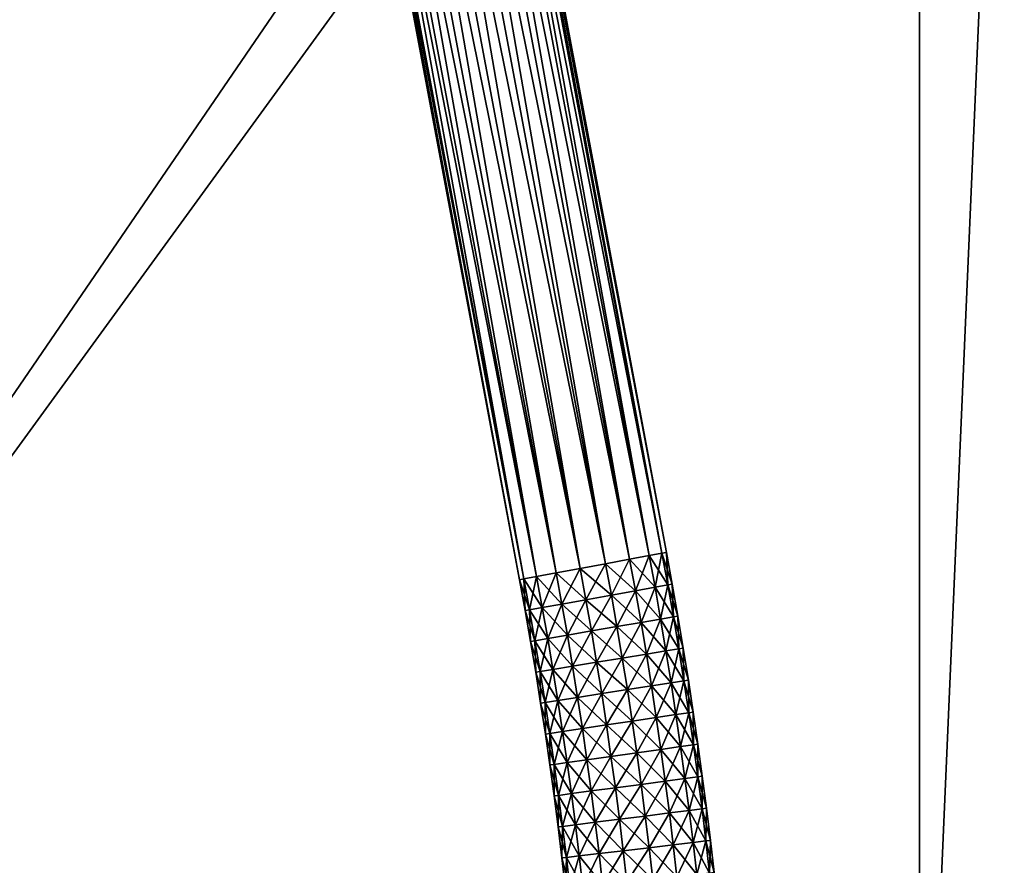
# Model space of a CAD drawing. Header units: millimetres. Extents: x -1220 to 1220, y -575 to 575.
# Tile 42 of 144: x -1022 to -825, y 104 to 274. Entities that reach past the tile are written whole.
import ezdxf

# ---------------------------------------------------------------- set-up
doc = ezdxf.new("R2010")
doc.units = ezdxf.units.MM
doc.layers.get('0').update_dxf_attribs({"true_color": 0x5890e1})

msp = doc.modelspace()

# ---------------------------------------------------------------- meshes
at = {"color": 134, "true_color": 0x1bb194}
mesh = msp.add_polyface(dxfattribs=at)
corners = [(-1182.76, 497.29, 720.8), (-1178.76, 498.94, 720.8), (-1179.07, 499.88, 720.71), (-1182.31, 496.4, 720.89), (-1178.44, 498, 720.89), (-1173.67, 500.28, 720.8), (-1173.47, 499.3, 720.89), (-1181.42, 494.61, 720.95), (-1177.8, 496.1, 720.95), (-1178.12, 497.05, 720.92), (-1181.86, 495.51, 720.92), (-1173.07, 497.35, 720.95), (-1173.27, 498.33, 720.92), (-1167.13, 498.19, 720.95), (-1167.22, 499.19, 720.92), (-1167.31, 500.18, 720.89), (-1159.42, 498.53, 720.95), (-1159.44, 499.53, 720.92), (-821.79, 498.53, 720.95), (-821, 498.53, 720.95), (-821, 499.53, 720.92), (-821.79, 499.53, 720.92), (-820.56, 498.53, 720.89), (-1159.5, 502.06, 710.95), (-1159.49, 464.43, 710.95), (-1167.46, 501.72, 710.95), (-821.79, 464.43, 720.95), (-821, 464.43, 720.95), (-821, 464.43, 710.95), (-821.79, 464.43, 710.95), (-821.79, 522.21, 710.95), (-841.94, 502.06, 710.95), (-841.94, 464.43, 710.95), (-1159.49, 0, 710.95), (-1197.06, 0, 710.95), (-841.94, 0, 710.95), (-821.79, 0, 710.95), (-821, 0, 710.95), (-820.56, 464.43, 711.01), (-821, 0, 720.95), (-821.79, 0, 720.95), (-1193.53, 0, 720.95), (-1159.49, 0, 720.95), (-1159.49, 464.43, 720.95), (-1196.71, 472.46, 710.95), (-1178.93, 499.46, 710.95), (-1184.12, 492.99, 720.95), (-1191.1, 482.81, 720.95)]
mesh.append_faces([[corners[k] for k in face] for face in [(23, 24, 25), (24, 44, 45), (24, 45, 25), (43, 16, 13), (13, 11, 8), (13, 8, 46), (43, 13, 47)]], dxfattribs={"color": 134})
mesh.append_faces([[corners[k] for k in face] for face in [(0, 1, 2), (3, 4, 1), (5, 1, 4), (4, 6, 5), (7, 8, 9), (9, 10, 7), (10, 9, 4), (8, 11, 12), (12, 9, 8), (9, 12, 6), (6, 4, 9), (11, 13, 14), (14, 12, 11), (12, 14, 15), (15, 6, 12), (13, 16, 17), (17, 14, 13), (18, 19, 20), (20, 21, 18), (20, 19, 22), (16, 18, 21), (21, 17, 16), (18, 26, 27), (27, 19, 18), (28, 29, 30), (31, 30, 29), (29, 32, 31), (31, 32, 24), (24, 23, 31), (24, 33, 34), (33, 24, 32), (32, 35, 33), (35, 32, 29), (29, 36, 35), (36, 29, 28), (28, 37, 36), (37, 28, 38), (39, 27, 26), (26, 40, 39), (41, 42, 43), (18, 16, 43), (43, 26, 18), (26, 43, 42), (42, 40, 26)]], dxfattribs={"vtx2": -1, "color": 134})
at = {"color": 196, "true_color": 0x390888}
mesh = msp.add_polyface(dxfattribs=at)
corners = [(-958.01, 509.65, 174.78), (-957.12, 509.82, 169.65), (-892.71, 166.77, 169.65), (-958.01, 509.65, 164.52), (-893.6, 166.61, 164.52), (-950.48, 397.91, 691.96), (-927.17, 398.56, 691.96), (-927.13, 395.52, 686.69), (-950.3, 394.88, 686.69), (-950.76, 402.56, 695.86), (-927.24, 403.22, 695.86), (-951.11, 408.27, 697.94), (-927.32, 408.93, 697.94), (-951.48, 414.33, 697.94), (-950.76, 402.56, 665.55), (-927.24, 403.22, 665.55), (-927.32, 408.93, 663.47), (-951.11, 408.27, 663.47), (-950.48, 397.91, 669.46), (-927.17, 398.56, 669.46), (-950.3, 394.88, 674.72), (-927.13, 395.52, 674.72), (-970.77, 396.02, 691.96), (-971.39, 400.64, 695.86), (-972.14, 406.3, 697.94), (-972.95, 412.33, 697.94), (-972.14, 406.3, 663.47), (-951.48, 414.33, 663.47), (-971.39, 400.64, 665.55), (-970.77, 396.02, 669.46), (-970.37, 393, 674.72), (-989.39, 397.5, 695.86), (-988.37, 392.95, 691.96), (-990.64, 403.08, 697.94), (-991.97, 409.01, 697.94), (-990.64, 403.08, 663.47), (-972.95, 412.33, 663.47), (-991.97, 409.01, 663.47), (-989.39, 397.5, 665.55), (-988.37, 392.95, 669.46)]
mesh.append_faces([[corners[k] for k in face] for face in [(0, 1, 2), (1, 3, 4), (5, 6, 7), (7, 8, 5), (9, 10, 6), (6, 5, 9), (11, 12, 10), (10, 9, 11), (12, 11, 13), (14, 15, 16), (16, 17, 14), (18, 19, 15), (15, 14, 18), (20, 21, 19), (19, 18, 20), (22, 5, 8), (23, 9, 5), (5, 22, 23), (24, 11, 9), (9, 23, 24), (11, 24, 25), (26, 17, 27), (28, 14, 17), (17, 26, 28), (29, 18, 14), (14, 28, 29), (30, 20, 18), (18, 29, 30), (31, 23, 22), (22, 32, 31), (33, 24, 23), (23, 31, 33), (34, 25, 24), (24, 33, 34), (35, 26, 36), (36, 37, 35), (38, 28, 26), (26, 35, 38), (39, 29, 28), (28, 38, 39)]], dxfattribs={"vtx2": -1, "color": 196})
mesh = msp.add_polyface(dxfattribs=at)
corners = [(-892.71, 166.77, 169.65), (-893.6, 166.61, 174.78), (-958.01, 509.65, 174.78), (-960.57, 509.17, 179.29), (-896.16, 166.13, 179.29), (-964.49, 508.43, 182.64), (-900.09, 165.4, 182.64), (-969.3, 507.53, 184.42), (-974.42, 506.57, 184.42), (-904.9, 164.51, 184.42), (-979.23, 505.67, 182.64), (-910.02, 163.55, 184.42), (-983.16, 504.93, 179.29), (-914.83, 162.66, 182.64), (-985.72, 504.45, 174.78), (-918.76, 161.93, 179.29), (-986.61, 504.28, 169.65), (-921.32, 161.45, 174.78), (-985.72, 504.45, 164.52), (-922.21, 161.29, 169.65), (-983.16, 504.93, 160.01), (-921.32, 161.45, 164.52), (-979.23, 505.67, 156.66), (-918.76, 161.93, 160.01), (-974.42, 506.57, 154.88), (-914.83, 162.66, 156.66), (-969.3, 507.53, 154.88), (-910.02, 163.55, 154.88), (-964.49, 508.43, 156.66), (-904.9, 164.51, 154.88), (-960.57, 509.17, 160.01), (-900.09, 165.4, 156.66), (-896.16, 166.13, 160.01), (-958.01, 509.65, 164.52), (-893.6, 166.61, 164.52), (-957.12, 509.82, 169.65), (-950.3, 394.88, 686.69), (-927.13, 395.52, 686.69), (-927.12, 394.47, 680.71), (-950.23, 393.82, 680.71), (-927.13, 395.52, 674.72), (-950.3, 394.88, 674.72), (-970.37, 393, 686.69), (-970.23, 391.96, 680.71), (-970.77, 396.02, 691.96), (-970.37, 393, 674.72), (-987.7, 389.98, 686.69), (-987.47, 388.95, 680.71), (-988.37, 392.95, 691.96), (-987.7, 389.98, 674.72), (-970.77, 396.02, 669.46), (-988.37, 392.95, 669.46)]
mesh.append_faces([[corners[k] for k in face] for face in [(0, 1, 2), (3, 2, 1), (1, 4, 3), (5, 3, 4), (4, 6, 5), (7, 5, 6), (8, 7, 9), (10, 8, 11), (12, 10, 13), (14, 12, 15), (16, 14, 17), (18, 16, 19), (20, 18, 21), (22, 20, 23), (24, 22, 25), (26, 24, 27), (28, 26, 29), (30, 28, 31), (31, 32, 30), (33, 30, 32), (32, 34, 33), (34, 0, 35), (36, 37, 38), (38, 39, 36), (39, 38, 40), (40, 41, 39), (42, 36, 39), (39, 43, 42), (36, 42, 44), (43, 39, 41), (41, 45, 43), (46, 42, 43), (43, 47, 46), (48, 44, 42), (42, 46, 48), (49, 45, 50), (50, 51, 49), (47, 43, 45), (45, 49, 47)]], dxfattribs={"vtx2": -1, "color": 196})
mesh = msp.add_polyface(dxfattribs=at)
corners = [(-892.43, 160.24, 174.78), (-895, 159.78, 179.29), (-896.16, 166.13, 179.29), (-900.09, 165.4, 182.64), (-898.92, 159.07, 182.64), (-904.9, 164.51, 184.42), (-903.74, 158.21, 184.42), (-910.02, 163.55, 184.42), (-908.87, 157.28, 184.42), (-914.83, 162.66, 182.64), (-913.69, 156.42, 182.64), (-918.76, 161.93, 179.29), (-917.61, 155.71, 179.29), (-921.32, 161.45, 174.78), (-920.18, 155.25, 174.78), (-922.21, 161.29, 169.65), (-921.32, 161.45, 164.52), (-921.07, 155.09, 169.65), (-918.76, 161.93, 160.01), (-920.18, 155.25, 164.52), (-917.61, 155.71, 160.01), (-914.83, 162.66, 156.66), (-913.69, 156.42, 156.66), (-910.02, 163.55, 154.88), (-908.87, 157.28, 154.88), (-904.9, 164.51, 154.88), (-903.74, 158.21, 154.88), (-900.09, 165.4, 156.66), (-898.92, 159.07, 156.66), (-896.16, 166.13, 160.01), (-895, 159.78, 160.01), (-893.6, 166.61, 164.52), (-969.3, 507.53, 184.42), (-974.42, 506.57, 184.42), (-979.23, 505.67, 182.64), (-983.16, 504.93, 179.29), (-985.72, 504.45, 174.78), (-986.61, 504.28, 169.65), (-985.72, 504.45, 164.52), (-983.16, 504.93, 160.01), (-979.23, 505.67, 156.66), (-974.42, 506.57, 154.88), (-969.3, 507.53, 154.88), (-964.49, 508.43, 156.66)]
mesh.append_faces([[corners[k] for k in face] for face in [(0, 1, 2), (3, 2, 1), (1, 4, 3), (5, 3, 4), (4, 6, 5), (7, 5, 6), (6, 8, 7), (9, 7, 8), (8, 10, 9), (11, 9, 10), (10, 12, 11), (13, 11, 12), (12, 14, 13), (15, 13, 14), (16, 15, 17), (18, 16, 19), (19, 20, 18), (21, 18, 20), (20, 22, 21), (23, 21, 22), (22, 24, 23), (25, 23, 24), (24, 26, 25), (27, 25, 26), (26, 28, 27), (29, 27, 28), (28, 30, 29), (31, 29, 30), (3, 5, 32), (5, 7, 33), (7, 9, 34), (9, 11, 35), (11, 13, 36), (13, 15, 37), (15, 16, 38), (16, 18, 39), (18, 21, 40), (21, 23, 41), (23, 25, 42), (25, 27, 43)]], dxfattribs={"vtx2": -1, "color": 196})
mesh = msp.add_polyface(dxfattribs=at)
corners = [(0, 0, 698.95), (-1178, 0, 698.95), (-1178, 483, 698.95), (0, 483, 698.95), (0, 503, 710.95), (-1178, 503, 710.95), (-1178, 487, 710.95), (0, 487, 710.95), (0, 505, 700.95), (-1178, 505, 700.95), (-1178, 505, 708.95), (0, 505, 708.95), (0, 503, 698.95), (0, 487, 698.95), (-1178, 487, 698.95), (-1178, 503, 698.95), (0, 0, 710.95), (0, 483, 710.95), (-1178, 483, 710.95), (-1178, 0, 710.95), (-1178, 484, 698.95), (0, 484, 698.95), (-1178, 485, 698.95), (0, 485, 698.95), (0, 503.88, 710.83), (-1178, 503.88, 710.83), (0, 504.5, 710.45), (-1178, 504.5, 710.45), (-1178, 486, 710.95), (0, 486, 710.95), (-1178, 485, 710.95), (0, 485, 710.95), (0, 504.88, 700.07), (-1178, 504.88, 700.07), (0, 504.5, 699.45), (-1178, 504.5, 699.45), (-1178, 504.88, 709.83), (0, 504.88, 709.83), (-1178.96, 504.91, 708.95), (-1178, 503.88, 699.07), (0, 503.88, 699.07), (0, 486, 698.95), (-1178, 486, 698.95), (0, 484, 710.95), (-1178, 484, 710.95)]
mesh.append_faces([[corners[k] for k in face] for face in [(0, 1, 2), (2, 3, 0), (4, 5, 6), (6, 7, 4), (8, 9, 10), (10, 11, 8), (12, 13, 14), (14, 15, 12), (16, 17, 18), (18, 19, 16), (2, 20, 21), (21, 3, 2), (20, 22, 23), (23, 21, 20), (4, 24, 25), (25, 5, 4), (24, 26, 27), (27, 25, 24), (6, 28, 29), (29, 7, 6), (28, 30, 31), (31, 29, 28), (8, 32, 33), (33, 9, 8), (32, 34, 35), (35, 33, 32), (10, 36, 37), (37, 11, 10), (36, 27, 26), (26, 37, 36), (38, 10, 9), (15, 39, 40), (40, 12, 15), (39, 35, 34), (34, 40, 39), (13, 41, 42), (42, 14, 13), (41, 23, 22), (22, 42, 41), (17, 43, 44), (44, 18, 17), (43, 31, 30), (30, 44, 43)]], dxfattribs={"vtx2": -1, "color": 196})
mesh = msp.add_polyface(dxfattribs=at)
corners = [(-864.27, -2.6, 184.42), (-864.27, 2.6, 184.42), (0, 2.6, 184.42), (-864.27, 7.5, 182.64), (0, 7.5, 182.64), (-864.27, 11.49, 179.29), (0, 11.49, 179.29), (-864.27, 14.1, 174.78), (0, 14.1, 174.78), (-864.27, 15, 169.65), (0, 15, 169.65), (-864.27, 14.1, 164.52), (0, 14.1, 164.52), (-864.27, 11.49, 160.01), (0, 11.49, 160.01), (-864.27, 7.5, 156.66), (0, 7.5, 156.66), (-864.27, 2.6, 154.88), (0, 2.6, 154.88), (-808.06, 394.47, 680.71), (-808.06, 395.52, 686.69), (0, 395.52, 686.69), (-808.06, 425.37, 691.96), (-808.06, 428.41, 686.69), (0, 428.41, 686.69), (-808.06, 429.47, 680.71), (0, 429.47, 680.71), (-808.06, 428.41, 674.72), (0, 428.41, 674.72), (-808.06, 425.37, 669.46), (0, 425.37, 669.46), (-816.69, 394.47, 680.71), (-808.06, 398.56, 691.96), (-816.69, 395.52, 686.69), (-816.69, 398.56, 691.96), (-816.69, 403.22, 695.86), (-808.06, 403.22, 695.86), (-808.06, 408.93, 697.94), (-808.06, 415.01, 697.94), (-816.69, 408.93, 697.94), (-816.69, 415.01, 697.94), (-816.69, 420.72, 695.86), (-808.06, 420.72, 695.86), (-816.69, 425.37, 691.96), (-816.69, 428.41, 686.69), (-816.69, 429.47, 680.71), (-816.69, 428.41, 674.72), (-816.69, 425.37, 669.46), (-816.69, 420.72, 665.55), (-808.06, 420.72, 665.55), (-816.69, 415.01, 663.47), (-808.06, 415.01, 663.47), (-808.06, 408.93, 663.47), (-808.06, 403.22, 665.55), (-816.69, 408.93, 663.47), (-816.69, 403.22, 665.55), (-816.69, 398.56, 669.46), (-808.06, 398.56, 669.46), (-808.06, 395.52, 674.72), (-816.69, 395.52, 674.72)]
mesh.append_faces([[corners[k] for k in face] for face in [(0, 1, 2), (1, 3, 4), (3, 5, 6), (5, 7, 8), (7, 9, 10), (9, 11, 12), (11, 13, 14), (13, 15, 16), (15, 17, 18), (19, 20, 21), (22, 23, 24), (23, 25, 26), (25, 27, 28), (27, 29, 30), (20, 19, 31), (32, 20, 33), (34, 35, 36), (36, 32, 34), (37, 36, 35), (38, 37, 39), (40, 41, 42), (42, 38, 40), (41, 43, 22), (22, 42, 41), (43, 44, 23), (23, 22, 43), (25, 23, 44), (27, 25, 45), (46, 47, 29), (29, 27, 46), (47, 48, 49), (49, 29, 47), (48, 50, 51), (51, 49, 48), (52, 51, 50), (53, 52, 54), (55, 56, 57), (57, 53, 55), (58, 57, 56), (19, 58, 59)]], dxfattribs={"vtx2": -1, "color": 196})
mesh = msp.add_polyface(dxfattribs=at)
corners = [(0, 7.5, 182.64), (0, 2.6, 184.42), (-864.27, 2.6, 184.42), (0, 11.49, 179.29), (-864.27, 7.5, 182.64), (0, 14.1, 174.78), (-864.27, 11.49, 179.29), (0, 15, 169.65), (-864.27, 14.1, 174.78), (0, 14.1, 164.52), (-864.27, 15, 169.65), (0, 11.49, 160.01), (-864.27, 14.1, 164.52), (0, 7.5, 156.66), (-864.27, 11.49, 160.01), (0, 2.6, 154.88), (-864.27, 7.5, 156.66), (0, -2.6, 154.88), (-864.27, 2.6, 154.88), (0, 395.52, 686.69), (0, 394.47, 680.71), (-808.06, 394.47, 680.71), (-808.06, 395.52, 686.69), (-808.06, 398.56, 691.96), (0, 398.56, 691.96), (-808.06, 403.22, 695.86), (0, 403.22, 695.86), (-808.06, 408.93, 697.94), (0, 408.93, 697.94), (-808.06, 415.01, 697.94), (0, 415.01, 697.94), (-808.06, 420.72, 695.86), (0, 420.72, 695.86), (-808.06, 425.37, 691.96), (0, 425.37, 691.96), (0, 428.41, 686.69), (0, 429.47, 680.71), (-808.06, 428.41, 686.69), (0, 428.41, 674.72), (-808.06, 429.47, 680.71), (0, 425.37, 669.46), (-808.06, 428.41, 674.72), (-808.06, 425.37, 669.46), (-808.06, 420.72, 665.55), (0, 420.72, 665.55), (-808.06, 415.01, 663.47), (0, 415.01, 663.47), (-808.06, 408.93, 663.47), (0, 408.93, 663.47), (-808.06, 403.22, 665.55), (0, 403.22, 665.55), (-808.06, 398.56, 669.46), (0, 398.56, 669.46), (-808.06, 395.52, 674.72), (0, 395.52, 674.72)]
mesh.append_faces([[corners[k] for k in face] for face in [(0, 1, 2), (3, 0, 4), (5, 3, 6), (7, 5, 8), (9, 7, 10), (11, 9, 12), (13, 11, 14), (15, 13, 16), (17, 15, 18), (19, 20, 21), (22, 23, 24), (24, 19, 22), (23, 25, 26), (26, 24, 23), (25, 27, 28), (28, 26, 25), (27, 29, 30), (30, 28, 27), (29, 31, 32), (32, 30, 29), (31, 33, 34), (34, 32, 31), (35, 34, 33), (36, 35, 37), (38, 36, 39), (40, 38, 41), (42, 43, 44), (44, 40, 42), (43, 45, 46), (46, 44, 43), (45, 47, 48), (48, 46, 45), (47, 49, 50), (50, 48, 47), (49, 51, 52), (52, 50, 49), (51, 53, 54), (54, 52, 51), (53, 21, 20), (20, 54, 53)]], dxfattribs={"vtx2": -1, "color": 196})
mesh = msp.add_polyface(dxfattribs=at)
corners = [(-889.2, 141.03, 174.78), (-888.31, 141.17, 169.65), (-887.33, 134.74, 169.65), (-888.22, 134.61, 174.78), (-891.77, 140.63, 179.29), (-895.72, 140.01, 182.64), (-890.8, 134.23, 179.29), (-891.77, 140.63, 160.01), (-895.72, 140.01, 156.66), (-894.74, 133.64, 156.66), (-889.2, 141.03, 164.52), (-890.8, 134.23, 160.01), (-888.22, 134.61, 164.52), (-890.23, 147.44, 174.78), (-889.34, 147.59, 169.65), (-892.8, 147.02, 179.29), (-896.74, 146.37, 182.64), (-892.8, 147.02, 160.01), (-890.23, 147.44, 164.52), (-891.31, 153.85, 174.78), (-890.41, 154, 169.65), (-893.87, 153.4, 179.29), (-891.31, 153.85, 164.52), (-893.87, 153.4, 160.01), (-892.43, 160.24, 174.78), (-891.54, 160.4, 169.65), (-895, 159.78, 179.29), (-892.43, 160.24, 164.52), (-895, 159.78, 160.01), (-893.6, 166.61, 174.78), (-892.71, 166.77, 169.65), (-896.16, 166.13, 179.29), (-893.6, 166.61, 164.52)]
mesh.append_faces([[corners[k] for k in face] for face in [(0, 1, 2), (2, 3, 0), (4, 0, 3), (5, 4, 6), (7, 8, 9), (10, 7, 11), (1, 10, 12), (12, 2, 1), (13, 14, 1), (1, 0, 13), (15, 13, 0), (0, 4, 15), (16, 15, 4), (8, 7, 17), (18, 17, 7), (7, 10, 18), (14, 18, 10), (10, 1, 14), (19, 20, 14), (14, 13, 19), (21, 19, 13), (13, 15, 21), (22, 23, 17), (17, 18, 22), (20, 22, 18), (18, 14, 20), (24, 25, 20), (20, 19, 24), (26, 24, 19), (19, 21, 26), (27, 28, 23), (23, 22, 27), (25, 27, 22), (22, 20, 25), (29, 30, 25), (25, 24, 29), (31, 29, 24), (28, 27, 32), (30, 32, 27), (27, 25, 30)]], dxfattribs={"vtx2": -1, "color": 196})
mesh = msp.add_polyface(dxfattribs=at)
corners = [(-897.81, 152.73, 182.64), (-893.87, 153.4, 179.29), (-892.8, 147.02, 179.29), (-896.74, 146.37, 182.64), (-902.63, 151.9, 184.42), (-907.76, 151.01, 184.42), (-901.57, 145.58, 184.42), (-912.59, 150.18, 182.64), (-906.71, 144.73, 184.42), (-907.76, 151.01, 154.88), (-912.59, 150.18, 156.66), (-911.54, 143.94, 156.66), (-902.63, 151.9, 154.88), (-906.71, 144.73, 154.88), (-897.81, 152.73, 156.66), (-901.57, 145.58, 154.88), (-893.87, 153.4, 160.01), (-896.74, 146.37, 156.66), (-892.8, 147.02, 160.01), (-898.92, 159.07, 182.64), (-895, 159.78, 179.29), (-903.74, 158.21, 184.42), (-908.87, 157.28, 184.42), (-913.69, 156.42, 182.64), (-917.61, 155.71, 179.29), (-916.52, 149.51, 179.29), (-920.18, 155.25, 174.78), (-919.09, 149.06, 174.78), (-921.07, 155.09, 169.65), (-919.98, 148.91, 169.65), (-920.18, 155.25, 164.52), (-919.09, 149.06, 164.52), (-917.61, 155.71, 160.01), (-916.52, 149.51, 160.01), (-913.69, 156.42, 156.66), (-908.87, 157.28, 154.88), (-903.74, 158.21, 154.88), (-898.92, 159.07, 156.66), (-895, 159.78, 160.01), (-922.21, 161.29, 169.65), (-921.32, 161.45, 164.52)]
mesh.append_faces([[corners[k] for k in face] for face in [(0, 1, 2), (2, 3, 0), (4, 0, 3), (5, 4, 6), (7, 5, 8), (9, 10, 11), (12, 9, 13), (14, 12, 15), (16, 14, 17), (17, 18, 16), (19, 20, 1), (1, 0, 19), (21, 19, 0), (0, 4, 21), (22, 21, 4), (4, 5, 22), (23, 22, 5), (5, 7, 23), (24, 23, 7), (7, 25, 24), (26, 24, 25), (25, 27, 26), (28, 26, 27), (27, 29, 28), (30, 28, 29), (29, 31, 30), (32, 30, 31), (31, 33, 32), (34, 32, 33), (33, 10, 34), (35, 34, 10), (10, 9, 35), (36, 35, 9), (9, 12, 36), (37, 36, 12), (12, 14, 37), (38, 37, 14), (14, 16, 38), (26, 28, 39), (28, 30, 40)]], dxfattribs={"vtx2": -1, "color": 196})
mesh = msp.add_polyface(dxfattribs=at)
corners = [(-899.59, 132.92, 184.42), (-894.74, 133.64, 182.64), (-893.82, 127.26, 182.64), (-898.67, 126.58, 184.42), (-904.74, 132.15, 184.42), (-909.58, 131.43, 182.64), (-903.83, 125.85, 184.42), (-904.74, 132.15, 154.88), (-909.58, 131.43, 156.66), (-908.67, 125.17, 156.66), (-899.59, 132.92, 154.88), (-903.83, 125.85, 154.88), (-894.74, 133.64, 156.66), (-898.67, 126.58, 154.88), (-893.82, 127.26, 156.66), (-900.55, 139.25, 184.42), (-895.72, 140.01, 182.64), (-905.7, 138.45, 184.42), (-910.54, 137.69, 182.64), (-905.7, 138.45, 154.88), (-910.54, 137.69, 156.66), (-900.55, 139.25, 154.88), (-895.72, 140.01, 156.66), (-891.77, 140.63, 179.29), (-896.74, 146.37, 182.64), (-901.57, 145.58, 184.42), (-906.71, 144.73, 184.42), (-911.54, 143.94, 182.64), (-906.71, 144.73, 154.88), (-911.54, 143.94, 156.66), (-901.57, 145.58, 154.88), (-896.74, 146.37, 156.66), (-892.8, 147.02, 160.01), (-902.63, 151.9, 184.42), (-907.76, 151.01, 184.42), (-912.59, 150.18, 182.64), (-907.76, 151.01, 154.88), (-902.63, 151.9, 154.88), (-897.81, 152.73, 156.66)]
mesh.append_faces([[corners[k] for k in face] for face in [(0, 1, 2), (2, 3, 0), (4, 0, 3), (5, 4, 6), (7, 8, 9), (10, 7, 11), (12, 10, 13), (13, 14, 12), (15, 16, 1), (1, 0, 15), (17, 15, 0), (0, 4, 17), (18, 17, 4), (4, 5, 18), (19, 20, 8), (8, 7, 19), (21, 19, 7), (7, 10, 21), (22, 21, 10), (10, 12, 22), (23, 16, 24), (25, 24, 16), (16, 15, 25), (26, 25, 15), (15, 17, 26), (27, 26, 17), (17, 18, 27), (28, 29, 20), (20, 19, 28), (30, 28, 19), (19, 21, 30), (31, 30, 21), (21, 22, 31), (32, 31, 22), (24, 25, 33), (25, 26, 34), (26, 27, 35), (29, 28, 36), (28, 30, 37), (30, 31, 38)]], dxfattribs={"vtx2": -1, "color": 196})
mesh = msp.add_polyface(dxfattribs=at)
corners = [(-913.53, 130.84, 179.29), (-909.58, 131.43, 182.64), (-908.67, 125.17, 182.64), (-916.1, 130.46, 174.78), (-912.62, 124.61, 179.29), (-909.58, 131.43, 156.66), (-913.53, 130.84, 160.01), (-912.62, 124.61, 160.01), (-914.48, 137.07, 179.29), (-910.54, 137.69, 182.64), (-917.05, 136.67, 174.78), (-917.95, 136.53, 169.65), (-917, 130.33, 169.65), (-917.05, 136.67, 164.52), (-916.1, 130.46, 164.52), (-914.48, 137.07, 160.01), (-910.54, 137.69, 156.66), (-915.48, 143.29, 179.29), (-911.54, 143.94, 182.64), (-918.05, 142.87, 174.78), (-918.94, 142.72, 169.65), (-918.05, 142.87, 164.52), (-915.48, 143.29, 160.01), (-911.54, 143.94, 156.66), (-916.52, 149.51, 179.29), (-912.59, 150.18, 182.64), (-919.09, 149.06, 174.78), (-919.98, 148.91, 169.65), (-919.09, 149.06, 164.52), (-916.52, 149.51, 160.01), (-912.59, 150.18, 156.66)]
mesh.append_faces([[corners[k] for k in face] for face in [(0, 1, 2), (3, 0, 4), (5, 6, 7), (8, 9, 1), (1, 0, 8), (10, 8, 0), (0, 3, 10), (11, 10, 3), (3, 12, 11), (13, 11, 12), (12, 14, 13), (15, 13, 14), (14, 6, 15), (16, 15, 6), (6, 5, 16), (17, 18, 9), (9, 8, 17), (19, 17, 8), (8, 10, 19), (20, 19, 10), (10, 11, 20), (21, 20, 11), (11, 13, 21), (22, 21, 13), (13, 15, 22), (23, 22, 15), (15, 16, 23), (24, 25, 18), (18, 17, 24), (26, 24, 17), (17, 19, 26), (27, 26, 19), (19, 20, 27), (28, 27, 20), (20, 21, 28), (29, 28, 21), (21, 22, 29), (30, 29, 22), (22, 23, 30)]], dxfattribs={"vtx2": -1, "color": 196})
mesh = msp.add_polyface(dxfattribs=at)
corners = [(-886.41, 121.75, 174.78), (-885.51, 121.87, 169.65), (-884.67, 115.43, 169.65), (-885.57, 115.31, 174.78), (-888.99, 121.41, 179.29), (-888.16, 114.99, 179.29), (-892.94, 120.88, 182.64), (-897.8, 120.23, 184.42), (-892.12, 114.49, 182.64), (-888.99, 121.41, 160.01), (-892.94, 120.88, 156.66), (-892.12, 114.49, 156.66), (-888.16, 114.99, 160.01), (-886.41, 121.75, 164.52), (-885.57, 115.31, 164.52), (-887.29, 128.18, 174.78), (-886.39, 128.31, 169.65), (-889.87, 127.82, 179.29), (-893.82, 127.26, 182.64), (-889.87, 127.82, 160.01), (-893.82, 127.26, 156.66), (-887.29, 128.18, 164.52), (-888.22, 134.61, 174.78), (-887.33, 134.74, 169.65), (-890.8, 134.23, 179.29), (-894.74, 133.64, 182.64), (-890.8, 134.23, 160.01), (-894.74, 133.64, 156.66), (-888.22, 134.61, 164.52), (-891.77, 140.63, 179.29), (-895.72, 140.01, 182.64), (-891.77, 140.63, 160.01), (-889.2, 141.03, 164.52)]
mesh.append_faces([[corners[k] for k in face] for face in [(0, 1, 2), (2, 3, 0), (4, 0, 3), (3, 5, 4), (6, 4, 5), (7, 6, 8), (9, 10, 11), (11, 12, 9), (13, 9, 12), (12, 14, 13), (1, 13, 14), (14, 2, 1), (15, 16, 1), (1, 0, 15), (17, 15, 0), (0, 4, 17), (18, 17, 4), (4, 6, 18), (19, 20, 10), (10, 9, 19), (21, 19, 9), (9, 13, 21), (16, 21, 13), (13, 1, 16), (22, 23, 16), (16, 15, 22), (24, 22, 15), (15, 17, 24), (25, 24, 17), (17, 18, 25), (26, 27, 20), (20, 19, 26), (28, 26, 19), (19, 21, 28), (23, 28, 21), (21, 16, 23), (22, 24, 29), (24, 25, 30), (27, 26, 31), (26, 28, 32)]], dxfattribs={"vtx2": -1, "color": 196})
mesh = msp.add_polyface(dxfattribs=at)
corners = [(-891.34, 108.1, 182.64), (-896.2, 107.52, 184.42), (-896.97, 113.88, 184.42), (-902.14, 113.23, 184.42), (-901.37, 106.91, 184.42), (-907, 112.62, 182.64), (-906.23, 106.34, 182.64), (-910.96, 112.12, 179.29), (-910.2, 105.87, 160.01), (-906.23, 106.34, 156.66), (-907, 112.62, 156.66), (-902.14, 113.23, 154.88), (-901.37, 106.91, 154.88), (-896.97, 113.88, 154.88), (-896.2, 107.52, 154.88), (-892.12, 114.49, 156.66), (-892.12, 114.49, 182.64), (-897.8, 120.23, 184.42), (-902.96, 119.54, 184.42), (-907.81, 118.9, 182.64), (-911.77, 118.37, 179.29), (-910.96, 112.12, 160.01), (-907.81, 118.9, 156.66), (-902.96, 119.54, 154.88), (-897.8, 120.23, 154.88), (-892.94, 120.88, 156.66), (-898.67, 126.58, 184.42), (-893.82, 127.26, 182.64), (-892.94, 120.88, 182.64), (-903.83, 125.85, 184.42), (-908.67, 125.17, 182.64), (-903.83, 125.85, 154.88), (-908.67, 125.17, 156.66), (-898.67, 126.58, 154.88), (-893.82, 127.26, 156.66), (-904.74, 132.15, 184.42), (-909.58, 131.43, 182.64), (-904.74, 132.15, 154.88), (-899.59, 132.92, 154.88)]
mesh.append_faces([[corners[k] for k in face] for face in [(0, 1, 2), (3, 2, 1), (1, 4, 3), (5, 3, 4), (4, 6, 5), (7, 5, 6), (8, 9, 10), (11, 10, 9), (9, 12, 11), (13, 11, 12), (12, 14, 13), (15, 13, 14), (16, 2, 17), (18, 17, 2), (2, 3, 18), (19, 18, 3), (3, 5, 19), (20, 19, 5), (21, 10, 22), (23, 22, 10), (10, 11, 23), (24, 23, 11), (11, 13, 24), (25, 24, 13), (26, 27, 28), (28, 17, 26), (29, 26, 17), (17, 18, 29), (30, 29, 18), (18, 19, 30), (31, 32, 22), (22, 23, 31), (33, 31, 23), (23, 24, 33), (34, 33, 24), (24, 25, 34), (26, 29, 35), (29, 30, 36), (32, 31, 37), (31, 33, 38)]], dxfattribs={"vtx2": -1, "color": 196})
mesh = msp.add_polyface(dxfattribs=at)
corners = [(-906.23, 106.34, 182.64), (-910.2, 105.87, 179.29), (-910.96, 112.12, 179.29), (-913.54, 111.8, 174.78), (-912.78, 105.56, 174.78), (-914.44, 111.68, 169.65), (-913.54, 111.8, 164.52), (-913.68, 105.46, 169.65), (-912.78, 105.56, 164.52), (-910.96, 112.12, 160.01), (-910.2, 105.87, 160.01), (-907, 112.62, 156.66), (-907, 112.62, 182.64), (-911.77, 118.37, 179.29), (-914.35, 118.02, 174.78), (-915.25, 117.91, 169.65), (-914.35, 118.02, 164.52), (-911.77, 118.37, 160.01), (-907.81, 118.9, 156.66), (-912.62, 124.61, 179.29), (-908.67, 125.17, 182.64), (-907.81, 118.9, 182.64), (-915.2, 124.25, 174.78), (-916.1, 124.12, 169.65), (-915.2, 124.25, 164.52), (-912.62, 124.61, 160.01), (-908.67, 125.17, 156.66), (-913.53, 130.84, 179.29), (-916.1, 130.46, 174.78), (-917, 130.33, 169.65), (-916.1, 130.46, 164.52), (-913.53, 130.84, 160.01), (-909.58, 131.43, 156.66)]
mesh.append_faces([[corners[k] for k in face] for face in [(0, 1, 2), (3, 2, 1), (1, 4, 3), (5, 3, 4), (6, 5, 7), (7, 8, 6), (9, 6, 8), (8, 10, 9), (11, 9, 10), (12, 2, 13), (14, 13, 2), (2, 3, 14), (15, 14, 3), (3, 5, 15), (16, 15, 5), (5, 6, 16), (17, 16, 6), (6, 9, 17), (18, 17, 9), (19, 20, 21), (21, 13, 19), (22, 19, 13), (13, 14, 22), (23, 22, 14), (14, 15, 23), (24, 23, 15), (15, 16, 24), (25, 24, 16), (16, 17, 25), (26, 25, 17), (17, 18, 26), (20, 19, 27), (19, 22, 28), (29, 28, 22), (22, 23, 29), (30, 29, 23), (23, 24, 30), (31, 30, 24), (24, 25, 31), (25, 26, 32)]], dxfattribs={"vtx2": -1, "color": 196})
mesh = msp.add_polyface(dxfattribs=at)
corners = [(-884.05, 102.42, 174.78), (-883.15, 102.52, 169.65), (-882.46, 96.05, 169.65), (-886.64, 102.13, 179.29), (-883.36, 95.96, 174.78), (-890.61, 101.69, 182.64), (-885.95, 95.69, 179.29), (-895.47, 101.16, 184.42), (-889.92, 95.29, 182.64), (-886.64, 102.13, 160.01), (-890.61, 101.69, 156.66), (-889.92, 95.29, 156.66), (-884.05, 102.42, 164.52), (-885.95, 95.69, 160.01), (-883.36, 95.96, 164.52), (-884.79, 108.87, 174.78), (-883.89, 108.97, 169.65), (-887.37, 108.56, 179.29), (-891.34, 108.1, 182.64), (-896.2, 107.52, 184.42), (-891.34, 108.1, 156.66), (-896.2, 107.52, 154.88), (-895.47, 101.16, 154.88), (-887.37, 108.56, 160.01), (-884.79, 108.87, 164.52), (-885.57, 115.31, 174.78), (-884.67, 115.43, 169.65), (-888.16, 114.99, 179.29), (-892.12, 114.49, 182.64), (-896.97, 113.88, 184.42), (-892.12, 114.49, 156.66), (-888.16, 114.99, 160.01), (-885.57, 115.31, 164.52), (-892.94, 120.88, 182.64), (-896.97, 113.88, 154.88), (-892.94, 120.88, 156.66)]
mesh.append_faces([[corners[k] for k in face] for face in [(0, 1, 2), (3, 0, 4), (5, 3, 6), (7, 5, 8), (9, 10, 11), (12, 9, 13), (1, 12, 14), (15, 16, 1), (1, 0, 15), (17, 15, 0), (0, 3, 17), (18, 17, 3), (3, 5, 18), (19, 18, 5), (5, 7, 19), (20, 21, 22), (22, 10, 20), (23, 20, 10), (10, 9, 23), (24, 23, 9), (9, 12, 24), (16, 24, 12), (12, 1, 16), (25, 26, 16), (16, 15, 25), (27, 25, 15), (15, 17, 27), (28, 27, 17), (17, 18, 28), (29, 28, 18), (21, 20, 30), (31, 30, 20), (20, 23, 31), (32, 31, 23), (23, 24, 32), (26, 32, 24), (24, 16, 26), (27, 28, 33), (34, 30, 35)]], dxfattribs={"vtx2": -1, "color": 196})
mesh = msp.add_polyface(dxfattribs=at)
corners = [(-900.65, 100.59, 184.42), (-895.47, 101.16, 184.42), (-894.79, 94.79, 184.42), (-899.98, 94.26, 184.42), (-905.52, 100.05, 182.64), (-904.85, 93.76, 182.64), (-909.48, 99.61, 179.29), (-908.82, 93.35, 179.29), (-912.07, 99.33, 174.78), (-911.41, 93.08, 174.78), (-912.97, 99.23, 169.65), (-912.07, 99.33, 164.52), (-912.31, 92.99, 169.65), (-911.41, 93.08, 164.52), (-909.48, 99.61, 160.01), (-908.82, 93.35, 160.01), (-905.52, 100.05, 156.66), (-904.85, 93.76, 156.66), (-900.65, 100.59, 154.88), (-899.98, 94.26, 154.88), (-895.47, 101.16, 154.88), (-894.79, 94.79, 154.88), (-901.37, 106.91, 184.42), (-896.2, 107.52, 184.42), (-906.23, 106.34, 182.64), (-910.2, 105.87, 179.29), (-912.78, 105.56, 174.78), (-913.68, 105.46, 169.65), (-912.78, 105.56, 164.52), (-910.2, 105.87, 160.01), (-906.23, 106.34, 156.66), (-901.37, 106.91, 154.88), (-896.2, 107.52, 154.88), (-914.44, 111.68, 169.65)]
mesh.append_faces([[corners[k] for k in face] for face in [(0, 1, 2), (2, 3, 0), (4, 0, 3), (3, 5, 4), (6, 4, 5), (5, 7, 6), (8, 6, 7), (7, 9, 8), (10, 8, 9), (11, 10, 12), (12, 13, 11), (14, 11, 13), (13, 15, 14), (16, 14, 15), (15, 17, 16), (18, 16, 17), (17, 19, 18), (20, 18, 19), (19, 21, 20), (22, 23, 1), (1, 0, 22), (24, 22, 0), (0, 4, 24), (25, 24, 4), (4, 6, 25), (26, 25, 6), (6, 8, 26), (27, 26, 8), (8, 10, 27), (28, 27, 10), (10, 11, 28), (29, 28, 11), (11, 14, 29), (30, 29, 14), (14, 16, 30), (31, 30, 16), (16, 18, 31), (32, 31, 18), (18, 20, 32), (26, 27, 33)]], dxfattribs={"vtx2": -1, "color": 196})

doc.saveas('drawing.dxf')
